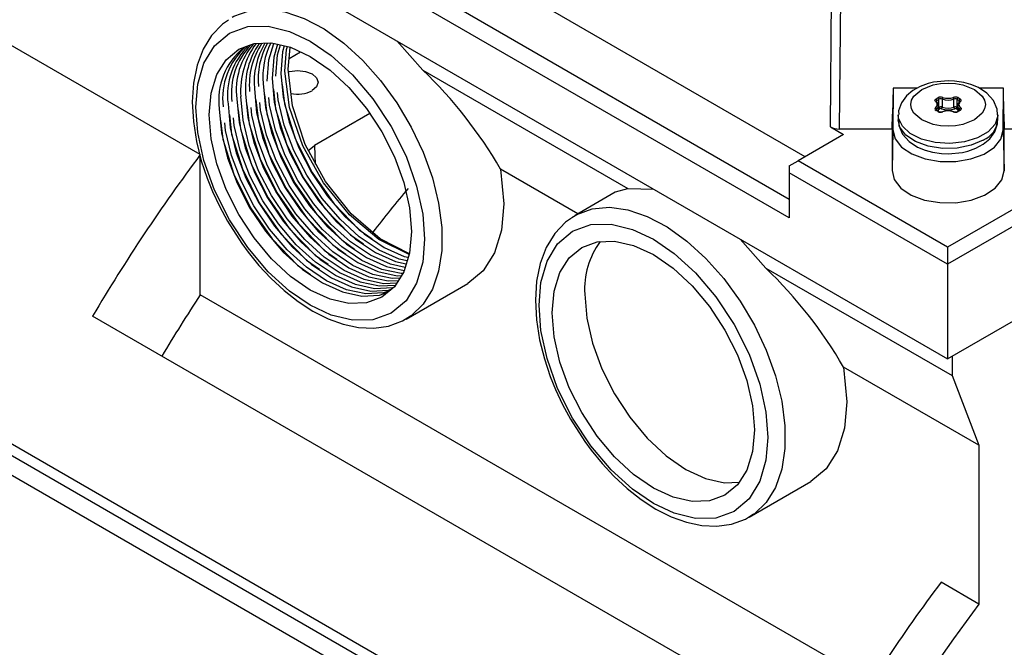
# Model space of a CAD drawing. Header units: inches. Extents: x 0 to 44, y 0 to 34.
# Tile 14 of 18: x 33.5 to 36.7, y 23.8 to 25.8. Entities that reach past the tile are written whole.
import ezdxf

# ---------------------------------------------------------------- set-up
doc = ezdxf.new("R2010")
doc.units = ezdxf.units.IN
doc.header["$LTSCALE"] = 4
doc.header["$MEASUREMENT"] = 0

msp = doc.modelspace()

# ---------------------------------------------------------------- linework, layer by layer
for p, q in [((36.0343, 25.3395), (33.8897, 26.5775)), ((35.9842, 25.2045), (33.7559, 26.4908)), ((35.9842, 25.1456), (33.7198, 26.4527)), ((36.4853, 24.6998), (39.3833, 26.3728)), ((34.1204, 25.3463), (32.3693, 26.3572)), ((33.7166, 26.2982), (36.4853, 24.6998)), ((36.1147, 25.4337), (36.1197, 26.0052)), ((36.1476, 25.9985), (36.1426, 25.427)), ((34.7428, 25.7057), (34.8244, 25.6136)), ((34.4012, 25.6501), (34.4376, 25.6711)), ((34.8244, 25.6136), (35.4737, 25.2388)), ((36.313, 25.5562), (36.3112, 25.4745)), ((36.313, 25.5562), (36.3123, 25.4242)), ((36.3878, 25.5562), (36.313, 25.5562)), ((36.6618, 25.5562), (36.586, 25.5562)), ((36.6611, 25.4236), (36.6618, 25.5562)), ((36.6635, 25.4745), (36.6618, 25.5562)), ((36.4486, 25.5224), (36.4552, 25.5263)), ((36.4514, 25.5176), (36.458, 25.5214)), ((36.458, 25.4957), (36.458, 25.5214)), ((36.468, 25.522), (36.468, 25.4963)), ((36.5054, 25.4963), (36.5054, 25.522)), ((36.5154, 25.5214), (36.522, 25.5176)), ((36.5154, 25.4957), (36.5154, 25.5214)), ((36.5182, 25.5263), (36.5248, 25.5224)), ((36.4496, 25.5137), (36.4491, 25.5146)), ((36.4491, 25.5144), (36.4491, 25.5146)), ((36.4504, 25.4902), (36.4504, 25.4864)), ((36.4514, 25.5115), (36.4514, 25.5176)), ((36.4561, 25.501), (36.4557, 25.5026)), ((36.4561, 25.4831), (36.4561, 25.501)), ((36.458, 25.4957), (36.4561, 25.4946)), ((36.4608, 25.4909), (36.4561, 25.4882)), ((36.5173, 25.4882), (36.5126, 25.4909)), ((36.5173, 25.4946), (36.5154, 25.4957)), ((36.5177, 25.5026), (36.5173, 25.501)), ((36.5173, 25.501), (36.5173, 25.4831)), ((36.522, 25.5115), (36.522, 25.5176)), ((36.523, 25.4864), (36.523, 25.4902)), ((36.5243, 25.5146), (36.5238, 25.5137)), ((36.5243, 25.5145), (36.5243, 25.5144)), ((34.6566, 25.4761), (34.4817, 25.3751)), ((36.3102, 25.427), (36.3112, 25.4745)), ((36.3292, 25.4721), (36.3292, 25.456)), ((36.4552, 25.4823), (36.4486, 25.4861)), ((36.4572, 25.4824), (36.4506, 25.4863)), ((36.5229, 25.4863), (36.5162, 25.4824)), ((36.5248, 25.4861), (36.5182, 25.4823)), ((36.5243, 25.4877), (36.5243, 25.4874)), ((36.6442, 25.456), (36.6442, 25.4721)), ((36.6635, 25.4745), (36.6645, 25.427)), ((36.1147, 25.4337), (36.1561, 25.4098)), ((36.3102, 25.427), (36.1426, 25.427)), ((36.3102, 25.427), (36.3095, 25.2956)), ((36.6639, 25.295), (36.6645, 25.427)), ((36.8403, 25.427), (36.6645, 25.427)), ((35.9864, 22.9716), (31.7716, 25.4048)), ((36.0171, 22.9903), (31.8023, 25.4234)), ((36.1561, 25.4098), (36.012, 25.3266)), ((36.3123, 25.4242), (36.3095, 25.2956)), ((36.6611, 25.4236), (36.6639, 25.295)), ((34.4817, 25.3751), (34.4834, 25.3151)), ((31.7565, 25.3521), (35.9713, 22.9189)), ((34.1204, 24.9029), (34.1204, 25.3463)), ((36.9864, 25.3427), (36.4853, 25.0534)), ((35.9842, 25.3106), (36.012, 25.3266)), ((35.9842, 25.3106), (35.9842, 25.2887)), ((36.4853, 25.0534), (36.012, 25.3266)), ((37.0142, 25.3048), (36.4853, 24.9994)), ((35.0704, 25.3003), (35.0808, 25.1907)), ((35.3152, 25.1589), (35.0704, 25.3003)), ((36.4853, 24.9994), (35.9842, 25.2887)), ((35.9842, 25.2887), (35.9842, 25.1456)), ((35.4336, 25.2272), (35.3064, 25.1538)), ((35.4737, 25.2388), (35.5553, 25.2367)), ((35.2959, 25.1473), (35.3064, 25.1538)), ((35.8285, 25.079), (35.9101, 24.9868)), ((36.4853, 25.0534), (36.4853, 24.9994)), ((36.4853, 24.9994), (36.4853, 24.6998)), ((35.9101, 24.9868), (36.4992, 24.6468)), ((34.7718, 24.8258), (34.9667, 24.9383)), ((36.2442, 23.6768), (34.1204, 24.9029)), ((36.1237, 23.4819), (33.7797, 24.8351)), ((34.7843, 24.8338), (34.7718, 24.8258)), ((36.4992, 24.7078), (36.4992, 24.6468)), ((36.5841, 24.4264), (36.1561, 24.6735)), ((36.1561, 24.6735), (36.1666, 24.5639)), ((36.4992, 24.6468), (36.5841, 24.4264)), ((36.5841, 24.4264), (36.5841, 23.924)), ((35.8575, 24.1991), (36.0524, 24.3116)), ((35.87, 24.207), (35.8575, 24.1991)), ((36.5841, 23.924), (36.4644, 23.9931))]:
    msp.add_line(p, q)
at = {"flags": 128}
for points in [[(34.2207, 25.7805), (34.2262, 25.7836), (34.2748, 25.8014), (34.3291, 25.8063), (34.3878, 25.7981), (34.4492, 25.7771), (34.5119, 25.7438), (34.5742, 25.6992), (34.6344, 25.6442), (34.6911, 25.5805), (34.7427, 25.5095), (34.788, 25.4332), (34.8256, 25.3536), (34.8548, 25.2726), (34.8746, 25.1924), (34.8847, 25.1151), (34.8847, 25.0427), (34.8746, 24.977), (34.8548, 24.9198), (34.8256, 24.8725), (34.788, 24.8363), (34.7843, 24.8338)], [(34.2095, 25.7719), (34.1901, 25.7591), (34.1561, 25.7232), (34.1292, 25.6793), (34.1101, 25.6286), (34.0987, 25.5725), (34.0949, 25.5126), (34.0984, 25.4503), (34.1084, 25.3873), (34.1236, 25.3268), (34.1422, 25.2712), (34.159, 25.2294), (34.1809, 25.1827), (34.2062, 25.1358)], [(34.1065, 25.496), (34.1125, 25.5686), (34.1319, 25.6352), (34.1655, 25.6907), (34.2125, 25.7304), (34.2703, 25.7512), (34.3352, 25.7526), (34.4025, 25.7361), (34.4684, 25.705), (34.5342, 25.66), (34.6016, 25.5988), (34.6664, 25.5226), (34.7243, 25.4349), (34.7713, 25.3409), (34.8049, 25.2467), (34.8242, 25.1577), (34.8303, 25.0782)], [(34.1482, 25.4719), (34.1544, 25.5405), (34.1726, 25.5994), (34.2022, 25.6462), (34.242, 25.6792), (34.2905, 25.6972), (34.3459, 25.6994), (34.4059, 25.6858), (34.4684, 25.6568), (34.5308, 25.6137), (34.5909, 25.558), (34.6462, 25.4918), (34.6948, 25.4179), (34.7346, 25.3388), (34.7642, 25.2579), (34.7824, 25.178), (34.7885, 25.1023)], [(34.332, 25.578), (34.3373, 25.6461), (34.3527, 25.6979)], [(34.3645, 25.6952), (34.3526, 25.6549), (34.3473, 25.5869)], [(34.3598, 25.5941), (34.3651, 25.6622), (34.3743, 25.693)], [(34.3861, 25.6903), (34.3804, 25.671), (34.3751, 25.6029)], [(34.3877, 25.6102), (34.3929, 25.6782), (34.3959, 25.6881)], [(34.3981, 25.6162), (34.4043, 25.6848), (34.4047, 25.6861)], [(34.782, 25.0326), (34.6896, 25.0797), (34.5978, 25.1585), (34.5165, 25.261), (34.4527, 25.3783), (34.4121, 25.5002), (34.3981, 25.6162)], [(34.3473, 25.5869), (34.3543, 25.5117), (34.3734, 25.4323), (34.4038, 25.3518), (34.4445, 25.2733), (34.4939, 25.1998), (34.5501, 25.1342), (34.6111, 25.079), (34.6744, 25.0364), (34.7377, 25.0079), (34.7721, 25.0005)], [(34.3751, 25.6029), (34.3821, 25.5277), (34.4012, 25.4484), (34.4317, 25.3679), (34.4724, 25.2894), (34.5218, 25.2159), (34.578, 25.1503), (34.6389, 25.0951), (34.7022, 25.0524), (34.7656, 25.024), (34.7785, 25.0212)], [(34.7813, 25.0302), (34.6857, 25.0775), (34.5925, 25.1554), (34.5099, 25.2572), (34.4448, 25.3737), (34.4029, 25.4949), (34.3877, 25.6102)], [(34.3991, 25.608), (34.4031, 25.6095), (34.4279, 25.6124), (34.4528, 25.6095), (34.4739, 25.6014), (34.4879, 25.5892), (34.4929, 25.5749), (34.4879, 25.5605), (34.4739, 25.5484), (34.4739, 25.5484)], [(34.2916, 25.5547), (34.2986, 25.4795), (34.3177, 25.4002), (34.3482, 25.3197), (34.3889, 25.2412), (34.4382, 25.1677), (34.4945, 25.1021), (34.5554, 25.0469), (34.6187, 25.0042), (34.682, 24.9758), (34.743, 24.9626), (34.7568, 24.9633)], [(34.3194, 25.5708), (34.3265, 25.4956), (34.3456, 25.4162), (34.376, 25.3357), (34.4167, 25.2572), (34.4661, 25.1838), (34.5223, 25.1182), (34.5832, 25.0629), (34.6466, 25.0203), (34.7099, 24.9918), (34.7657, 24.9798)], [(34.3516, 25.5519), (34.3588, 25.4912), (34.3932, 25.3806), (34.4461, 25.2737), (34.5146, 25.1758), (34.5956, 25.0923), (34.6364, 25.0634)], [(34.3794, 25.568), (34.3867, 25.5072), (34.421, 25.3967), (34.474, 25.2897), (34.5425, 25.1918), (34.6235, 25.1084), (34.6642, 25.0795)], [(36.4867, 25.5797), (36.441, 25.5753), (36.4242, 25.5713), (36.3984, 25.562), (36.3753, 25.5493), (36.3547, 25.5321), (36.3389, 25.5104), (36.3302, 25.4844), (36.3306, 25.4726)], [(36.5702, 25.456), (36.5336, 25.4417), (36.5106, 25.4375), (36.4867, 25.4361), (36.4627, 25.4375), (36.4398, 25.4417), (36.4032, 25.456), (36.3783, 25.4772), (36.371, 25.4904), (36.3686, 25.5043), (36.371, 25.5181), (36.3783, 25.5313), (36.4032, 25.5525)], [(36.4032, 25.5525), (36.4398, 25.5668), (36.4628, 25.571), (36.4867, 25.5724), (36.5107, 25.571), (36.5336, 25.5668), (36.5702, 25.5525), (36.5951, 25.5313), (36.6024, 25.5181), (36.6048, 25.5043), (36.6024, 25.4904), (36.5951, 25.4772), (36.5702, 25.456)], [(36.6428, 25.4722), (36.6422, 25.4895), (36.6305, 25.5172), (36.6099, 25.5404), (36.5831, 25.5581), (36.559, 25.5682), (36.5362, 25.5745), (36.5072, 25.5788), (36.4867, 25.5797)], [(34.2359, 25.5226), (34.243, 25.4474), (34.262, 25.368), (34.2925, 25.2875), (34.3332, 25.209), (34.3826, 25.1356), (34.4388, 25.0699), (34.4997, 25.0147), (34.563, 24.9721), (34.6264, 24.9436), (34.6873, 24.9305), (34.7376, 24.9329)], [(34.742, 24.9398), (34.6998, 24.9377), (34.6389, 24.9509), (34.5756, 24.9793), (34.5122, 25.022), (34.4513, 25.0772), (34.3951, 25.1428), (34.3457, 25.2163), (34.305, 25.2948), (34.2746, 25.3753), (34.2555, 25.4546), (34.2485, 25.5298)], [(34.2638, 25.5386), (34.2708, 25.4635), (34.2899, 25.3841), (34.3203, 25.3036), (34.361, 25.2251), (34.4104, 25.1516), (34.4666, 25.086), (34.5275, 25.0308), (34.5909, 24.9881), (34.6542, 24.9597), (34.7151, 24.9466), (34.7472, 24.9481)], [(34.2959, 25.5198), (34.3031, 25.4592), (34.3374, 25.3486), (34.3903, 25.2417), (34.4588, 25.1438), (34.5399, 25.0603), (34.5807, 25.0313)], [(34.3238, 25.5359), (34.331, 25.4752), (34.3653, 25.3646), (34.4182, 25.2577), (34.4867, 25.1598), (34.5678, 25.0763), (34.6086, 25.0473)], [(34.7686, 24.9891), (34.7224, 24.9991), (34.6591, 25.0275), (34.5958, 25.0702), (34.5348, 25.1254), (34.4786, 25.191), (34.4292, 25.2645), (34.3885, 25.343), (34.3581, 25.4235), (34.339, 25.5028), (34.3368, 25.5267)], [(34.775, 25.0098), (34.7502, 25.0151), (34.6869, 25.0436), (34.6236, 25.0862), (34.5627, 25.1415), (34.5064, 25.2071), (34.4571, 25.2805), (34.4164, 25.3591), (34.3859, 25.4395), (34.3668, 25.5189), (34.3646, 25.5428)], [(36.4471, 25.5138), (36.4455, 25.5159), (36.4452, 25.5183), (36.4462, 25.5205), (36.4486, 25.5224)], [(34.8303, 25.0782), (34.8242, 25.0056), (34.8049, 24.939), (34.7713, 24.8836), (34.7243, 24.8439), (34.6664, 24.823), (34.6016, 24.8217), (34.5342, 24.8382), (34.4684, 24.8692), (34.4025, 24.9142), (34.3352, 24.9755), (34.2703, 25.0517), (34.2125, 25.1393), (34.1655, 25.2333), (34.1319, 25.3275), (34.1125, 25.4165), (34.1065, 25.496)], [(34.1803, 25.4904), (34.1873, 25.4153), (34.2064, 25.3359), (34.2368, 25.2554), (34.2775, 25.1769), (34.3269, 25.1034), (34.3831, 25.0378), (34.444, 24.9826), (34.5074, 24.9399), (34.5707, 24.9115), (34.6316, 24.8984), (34.6878, 24.9011), (34.7137, 24.9107)], [(34.2081, 25.5065), (34.2151, 25.4313), (34.2342, 25.352), (34.2647, 25.2715), (34.3053, 25.193), (34.3547, 25.1195), (34.4109, 25.0539), (34.4719, 24.9987), (34.5352, 24.956), (34.5985, 24.9276), (34.6595, 24.9144), (34.7157, 24.9171), (34.7261, 24.921)], [(34.2681, 25.5037), (34.2753, 25.4432), (34.3096, 25.3326), (34.3625, 25.2257), (34.431, 25.1277), (34.512, 25.0442), (34.5529, 25.0152)], [(34.7516, 24.9549), (34.7277, 24.9538), (34.6667, 24.9669), (34.6034, 24.9954), (34.5401, 25.038), (34.4791, 25.0932), (34.4229, 25.1589), (34.3735, 25.2323), (34.3329, 25.3108), (34.3024, 25.3913), (34.2833, 25.4707), (34.2811, 25.4946)], [(34.7612, 24.9701), (34.7555, 24.9699), (34.6946, 24.983), (34.6312, 25.0114), (34.5679, 25.0541), (34.507, 25.1093), (34.4508, 25.1749), (34.4014, 25.2484), (34.3607, 25.3269), (34.3302, 25.4074), (34.3112, 25.4868), (34.3089, 25.5107)], [(36.4554, 25.5038), (36.4544, 25.5078), (36.4496, 25.5137)], [(36.5238, 25.5137), (36.519, 25.5078), (36.5181, 25.5043)], [(36.5263, 25.4947), (36.5279, 25.4926), (36.5282, 25.4903), (36.5272, 25.488), (36.5248, 25.4861)], [(34.7885, 25.1023), (34.7824, 25.0337), (34.7642, 24.9749), (34.7346, 24.9281), (34.6948, 24.895), (34.6462, 24.8771), (34.5909, 24.8748), (34.5308, 24.8885), (34.4684, 24.9174), (34.4059, 24.9606), (34.3459, 25.0163), (34.2905, 25.0824), (34.242, 25.1564), (34.2022, 25.2354), (34.1726, 25.3164), (34.1544, 25.3963), (34.1482, 25.4719)], [(34.2124, 25.4716), (34.2196, 25.4111), (34.2538, 25.3006), (34.3067, 25.1936), (34.3752, 25.0957), (34.4562, 25.0122), (34.4972, 24.9831)], [(34.7317, 24.9257), (34.7282, 24.9244), (34.672, 24.9217), (34.6111, 24.9348), (34.5477, 24.9632), (34.4844, 25.0059), (34.4235, 25.0611), (34.3673, 25.1267), (34.3179, 25.2002), (34.2772, 25.2787), (34.2467, 25.3592), (34.2276, 25.4386), (34.2254, 25.4625)], [(34.2403, 25.4877), (34.2474, 25.4271), (34.2817, 25.3166), (34.3346, 25.2097), (34.4031, 25.1117), (34.4841, 25.0282), (34.525, 24.9991)], [(36.6442, 25.4722), (36.6441, 25.4687), (36.6353, 25.4421), (36.6134, 25.4181), (36.5802, 25.399), (36.5387, 25.3863), (36.4926, 25.3813), (36.4459, 25.3843), (36.4029, 25.3951), (36.3673, 25.4128), (36.3424, 25.4358), (36.3302, 25.4619), (36.3292, 25.4724)], [(36.4506, 25.4863), (36.4495, 25.487), (36.4491, 25.4875)], [(36.5243, 25.4875), (36.5239, 25.487), (36.5229, 25.4863)], [(34.1846, 25.4555), (34.1917, 25.3951), (34.226, 25.2846), (34.2789, 25.1776), (34.3473, 25.0797), (34.4283, 24.9961), (34.4694, 24.967)], [(34.7193, 24.9154), (34.7004, 24.9083), (34.6441, 24.9056), (34.5832, 24.9187), (34.5199, 24.9472), (34.4566, 24.9898), (34.3956, 25.045), (34.3394, 25.1106), (34.29, 25.1841), (34.2493, 25.2626), (34.2189, 25.3431), (34.1998, 25.4225), (34.1976, 25.4464)], [(36.5981, 25.3917), (36.5603, 25.3757), (36.516, 25.3667), (36.4691, 25.3657), (36.4237, 25.3727), (36.384, 25.3871), (36.3534, 25.4077), (36.3346, 25.4325), (36.3292, 25.456)], [(36.3306, 25.456), (36.3312, 25.4386), (36.3429, 25.4109), (36.3635, 25.3878), (36.3903, 25.37), (36.4144, 25.3599), (36.4372, 25.3536), (36.4662, 25.3493), (36.4867, 25.3485)], [(36.4867, 25.3485), (36.5324, 25.3529), (36.5492, 25.3569), (36.575, 25.3661), (36.5981, 25.3788), (36.6187, 25.396), (36.6345, 25.4177), (36.6432, 25.4437), (36.6428, 25.4556)], [(36.3123, 25.4242), (36.3192, 25.3958), (36.3397, 25.3697), (36.3721, 25.348), (36.4138, 25.3324), (36.4614, 25.3243), (36.511, 25.3242), (36.5587, 25.3322), (36.6005, 25.3476), (36.6332, 25.3692), (36.6539, 25.3952), (36.6611, 25.4236)], [(34.4636, 25.3583), (34.4651, 25.361), (34.4817, 25.3751)], [(36.3095, 25.2956), (36.3166, 25.2668), (36.3374, 25.2403), (36.3703, 25.2182), (36.4126, 25.2024), (36.461, 25.1941), (36.5114, 25.194), (36.5598, 25.2021), (36.6023, 25.2178), (36.6355, 25.2398), (36.6565, 25.2662), (36.6639, 25.295)], [(35.4338, 25.227), (35.4347, 25.2279), (35.4737, 25.2388)], [(35.0808, 25.1907), (35.0734, 25.1072), (35.0512, 25.0356), (35.0152, 24.9786), (34.9667, 24.9384), (34.9667, 24.9383)], [(35.3064, 25.1538), (35.312, 25.1569), (35.3605, 25.1746), (35.4149, 25.1795), (35.4735, 25.1713), (35.535, 25.1503), (35.5976, 25.1171), (35.6599, 25.0724), (35.7201, 25.0175), (35.7768, 24.9537), (35.8284, 24.8828), (35.8737, 24.8065), (35.9113, 24.7268), (35.9405, 24.6458), (35.9604, 24.5657), (35.9704, 24.4884), (35.9704, 24.4159), (35.9604, 24.3503), (35.9405, 24.293), (35.9113, 24.2457), (35.8737, 24.2096), (35.87, 24.207)], [(34.2062, 25.1358), (34.2514, 25.0651), (34.2714, 25.0379), (34.306, 24.9954), (34.3437, 24.955), (34.3854, 24.9163), (34.43, 24.8813), (34.4766, 24.8511), (34.5245, 24.8269), (34.5729, 24.8093), (34.6213, 24.7991), (34.6691, 24.7968), (34.7157, 24.8034), (34.7604, 24.8197), (34.7853, 24.8361)], [(35.2952, 25.1451), (35.2758, 25.1323), (35.2418, 25.0965), (35.215, 25.0525), (35.1958, 25.0018), (35.1844, 24.9458), (35.1807, 24.8858), (35.1841, 24.8235), (35.1941, 24.7605), (35.2093, 24.7), (35.2279, 24.6445), (35.2448, 24.6026), (35.2666, 24.5559), (35.2919, 24.509)], [(35.1922, 24.8693), (35.1982, 24.9418), (35.2176, 25.0084), (35.2512, 25.0639), (35.2982, 25.1036), (35.3561, 25.1245), (35.4209, 25.1258), (35.4882, 25.1093), (35.5541, 25.0783), (35.62, 25.0333), (35.6873, 24.972), (35.7521, 24.8958), (35.81, 24.8081), (35.857, 24.7142), (35.8906, 24.6199), (35.91, 24.531), (35.916, 24.4514)], [(35.234, 24.8452), (35.2401, 24.9137), (35.2583, 24.9726), (35.2879, 25.0194), (35.3277, 25.0525), (35.3762, 25.0704), (35.4316, 25.0726), (35.4916, 25.059), (35.5541, 25.03), (35.6166, 24.9869), (35.6766, 24.9312), (35.732, 24.8651), (35.7805, 24.7911), (35.8203, 24.7121), (35.8499, 24.6311), (35.8681, 24.5512), (35.8742, 24.4755)], [(35.337, 24.9046), (35.3431, 24.829), (35.3613, 24.7491), (35.3909, 24.6681), (35.4307, 24.5891), (35.4792, 24.5151), (35.5346, 24.449), (35.5946, 24.3933), (35.6571, 24.3501), (35.7196, 24.3212), (35.7796, 24.3075), (35.8254, 24.3094)], [(35.916, 24.4514), (35.91, 24.3789), (35.8906, 24.3123), (35.857, 24.2568), (35.81, 24.2171), (35.7521, 24.1962), (35.6873, 24.1949), (35.62, 24.2114), (35.5541, 24.2424), (35.4882, 24.2874), (35.4209, 24.3487), (35.3561, 24.4249), (35.2982, 24.5126), (35.2512, 24.6065), (35.2176, 24.7008), (35.1982, 24.7897), (35.1922, 24.8693)], [(35.8742, 24.4755), (35.8681, 24.407), (35.8499, 24.3481), (35.8203, 24.3013), (35.7805, 24.2683), (35.732, 24.2503), (35.6766, 24.2481), (35.6166, 24.2617), (35.5541, 24.2907), (35.4916, 24.3338), (35.4316, 24.3895), (35.3762, 24.4556), (35.3277, 24.5296), (35.2879, 24.6086), (35.2583, 24.6896), (35.2401, 24.7695), (35.234, 24.8452)], [(36.1666, 24.5639), (36.1591, 24.4805), (36.1369, 24.4088), (36.1009, 24.3518), (36.0524, 24.3116), (36.0524, 24.3116)], [(35.2919, 24.509), (35.3371, 24.4383), (35.3571, 24.4112), (35.3917, 24.3687), (35.4294, 24.3283), (35.4712, 24.2895), (35.5157, 24.2545), (35.5623, 24.2244), (35.6102, 24.2001), (35.6586, 24.1826), (35.707, 24.1723), (35.7548, 24.1701), (35.8014, 24.1766), (35.8461, 24.193), (35.871, 24.2093)]]:
    msp.add_lwpolyline(points, dxfattribs=at)
for centre, radius, start, end in [((34.3959, 25.5173), 0.2173, 129.436, 187.0995), ((34.4072, 25.5251), 0.2161, 131.2011, 187.2818), ((34.4224, 25.5344), 0.2162, 133.611, 187.4044), ((34.4367, 25.5417), 0.2179, 135.8932, 187.3816), ((34.4577, 25.5502), 0.2235, 139.1077, 187.1121), ((34.5008, 25.548), 0.253, 143.7977, 184.1292), ((34.5079, 25.5582), 0.2449, 145.2267, 184.5726), ((34.5147, 25.5664), 0.2393, 146.5799, 184.9199), ((34.5248, 25.5763), 0.2342, 148.5307, 185.2896), ((34.5356, 25.5842), 0.2326, 150.4548, 185.4959), ((34.5548, 25.5934), 0.2364, 153.3942, 185.4983), ((33.8423, 24.5895), 1.4189, 30.0621, 46.2021), ((34.4289, 25.6343), 0.097, 257.1493, 297.6172), ((36.4453, 25.5173), 0.00605, 2.6055, 57.3945), ((36.4636, 25.5099), 0.0184, 69.0998, 117.2521), ((36.452, 25.5212), 0.00605, 2.6055, 57.3945), ((36.4636, 25.5105), 0.0123, 69.2744, 117.0775), ((36.4754, 25.5218), 0.0074, 134.602, 178.6675), ((36.4867, 25.5728), 0.0541, 249.7652, 290.2348), ((36.4867, 25.5717), 0.0475, 249.6588, 290.3412), ((36.5098, 25.5099), 0.0184, 62.7498, 110.8983), ((36.498, 25.5218), 0.0074, 1.3325, 45.398), ((36.5098, 25.5105), 0.0123, 62.9225, 110.7256), ((36.5214, 25.5212), 0.00605, 122.6055, 177.3945), ((36.5281, 25.5173), 0.00605, 122.6055, 177.3945), ((36.5232, 25.5177), 0.00497, 307.6763, 71.2297), ((36.4502, 25.4908), 0.00497, 127.6763, 251.2297), ((36.4483, 25.5116), 0.00249, 57.2437, 116.3768), ((36.4404, 25.5043), 0.0117, 305.0941, 54.9059), ((36.4452, 25.4899), 0.00523, 4.0302, 68.0316), ((36.453, 25.5139), 0.00403, 114.6582, 171.2853), ((36.4524, 25.4875), 0.00335, 126.6615, 177.4985), ((36.4428, 25.501), 0.0132, 305.1333, 20.6073), ((36.4636, 25.4847), 0.0123, 69.2744, 117.0775), ((36.464, 25.496), 0.00605, 182.6055, 237.3945), ((36.4636, 25.4855), 0.00612, 69.0996, 117.2523), ((36.4606, 25.4964), 0.0074, 314.602, 358.6675), ((36.4867, 25.5479), 0.0605, 249.7558, 290.2442), ((36.4867, 25.5471), 0.0541, 249.7652, 290.2348), ((36.5098, 25.4847), 0.0123, 62.9225, 110.7256), ((36.5128, 25.4964), 0.0074, 181.3325, 225.398), ((36.5098, 25.4855), 0.00612, 62.7514, 110.8967), ((36.5094, 25.496), 0.00605, 302.6055, 357.3945), ((36.5306, 25.501), 0.0132, 160.3657, 234.8493), ((36.533, 25.5043), 0.0117, 125.0941, 234.9059), ((36.5205, 25.514), 0.00392, 7.7875, 66.1815), ((36.5282, 25.4899), 0.00523, 111.9684, 175.9698), ((36.521, 25.4875), 0.00335, 2.5015, 53.3385), ((36.5252, 25.5116), 0.00249, 63.6232, 122.7563), ((36.4497, 25.4845), 0.00198, 65.686, 125.6182), ((36.4564, 25.4808), 0.00188, 63.5481, 127.3029), ((36.4636, 25.4986), 0.0184, 242.7498, 290.8983), ((36.4636, 25.4951), 0.0142, 243.1281, 290.9338), ((36.4867, 25.433), 0.0521, 69.7652, 110.2348), ((36.4691, 25.4805), 0.00141, 40.6498, 107.2496), ((36.4867, 25.4369), 0.0475, 69.6588, 110.3412), ((36.5098, 25.4986), 0.0184, 249.0998, 297.2521), ((36.5043, 25.4805), 0.00141, 72.7376, 139.3518), ((36.5098, 25.4951), 0.0142, 249.0662, 296.8719), ((36.517, 25.4808), 0.00188, 52.6971, 116.4519), ((36.5237, 25.4845), 0.00198, 54.3818, 114.314), ((36.5673, 25.4625), 0.0772, 293.5055, 355.1744), ((38.6337, 21.969), 5.637, 143.1927, 149.4404), ((35.5912, 24.9201), 0.2547, 143.7425, 183.4902), ((34.9277, 23.9624), 1.4193, 30.0644, 46.1998), ((38.2465, 22.19), 4.9381, 146.6755, 149.3355), ((40.9777, 20.6158), 5.637, 143.1927, 149.4404), ((41.1312, 20.5239), 5.6777, 143.2121, 154.253)]:
    msp.add_arc(centre, radius, start, end)
for centre, major_axis, ratio, start_param, end_param in [((36.1426, 25.4498), (0.0394, 0), 0.577361, 3.926928, 4.7122), ((35.7518, 23.6297), (1.3586, 2.5336), 0.597163, 1.231054, 1.294747)]:
    msp.add_ellipse(centre, major_axis=major_axis, ratio=ratio, start_param=start_param, end_param=end_param)

doc.saveas('drawing.dxf')
